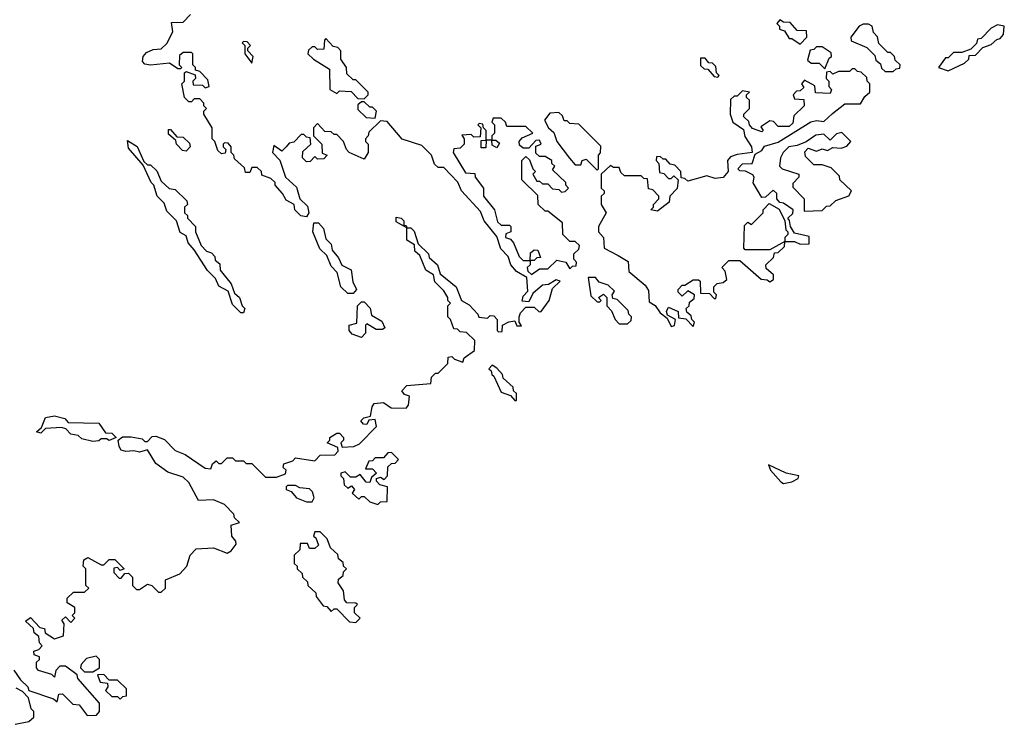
# Model space of a CAD drawing. Extents: x 2737564 to 2859580, y 876530 to 1012372.
# Tile 19 of 110: x 2826338 to 2829930, y 886608 to 889179. Entities that reach past the tile are written whole.
import ezdxf

# ---------------------------------------------------------------- set-up
doc = ezdxf.new("R2010")
doc.units = 0

msp = doc.modelspace()

# ---------------------------------------------------------------- linework, layer by layer
at = {"layer": '0CON05XD'}
for points in [[(2826495, 886720), (2826531.7, 886681.7), (2826555, 886680), (2826585, 886640), (2826618.3, 886641.7), (2826630, 886655), (2826630, 886685), (2826550, 886775), (2826548.3, 886788.3), (2826505, 886820), (2826485, 886820), (2826470, 886805), (2826465, 886780), (2826455, 886790), (2826407.5, 886805), (2826400, 886815), (2826400, 886835), (2826410, 886845), (2826410, 886855), (2826391.7, 886861.7), (2826390, 886875), (2826408.3, 886881.7), (2826420, 886895), (2826410, 886905), (2826408.3, 886928.3), (2826391.7, 886941.7), (2826388.3, 886958.3), (2826360, 886985), (2826378.3, 886998.3), (2826411.7, 886961.7), (2826428.3, 886958.3), (2826431.7, 886941.7), (2826465, 886920), (2826498.3, 886931.7), (2826500, 886975), (2826491.7, 886988.3), (2826505, 887000), (2826525, 886980), (2826540, 886995), (2826530, 887005), (2826540, 887015), (2826540, 887035), (2826511.7, 887051.7), (2826511.7, 887068.3), (2826535, 887090), (2826575, 887090), (2826590, 887105), (2826580, 887115), (2826580, 887175), (2826570, 887185), (2826571.7, 887208.3), (2826587, 887217), (2826635, 887190), (2826645, 887190), (2826665, 887210), (2826685, 887210), (2826720, 887175), (2826705, 887170), (2826695, 887180), (2826681.7, 887178.3), (2826681.7, 887161.7), (2826701.7, 887141.7), (2826708.3, 887141.7), (2826721.7, 887158.3), (2826735, 887160), (2826750, 887145), (2826750, 887115), (2826765, 887100), (2826775, 887100), (2826805, 887120), (2826820, 887115), (2826845, 887090), (2826855, 887090), (2826870, 887105), (2826870, 887135), (2826923, 887157), (2826947.5, 887185), (2826960, 887225), (2826981.7, 887248.3), (2827045, 887252.5), (2827095, 887232.5), (2827109.3, 887240.7), (2827127.5, 887265), (2827127, 887277), (2827112.5, 887295), (2827110, 887335), (2827140, 887345), (2827121.7, 887361.7), (2827120, 887375), (2827085, 887410), (2827045, 887427.5), (2826990, 887425), (2826955, 887490), (2826935, 887510), (2826878.3, 887528.3), (2826835, 887560), (2826805, 887610), (2826775, 887601.2), (2826755, 887606.7), (2826725, 887603.3), (2826708.8, 887608.8), (2826701.7, 887621.7), (2826697.5, 887645), (2826713, 887657), (2826745, 887657.5), (2826785, 887650), (2826795, 887640), (2826805, 887640), (2826821.7, 887658.3), (2826835, 887660), (2826867, 887647), (2826905, 887607.5), (2826942.5, 887592.5), (2827015, 887542.5), (2827035, 887540), (2827041.7, 887558.3), (2827055, 887570), (2827065, 887560), (2827075, 887560), (2827095, 887580), (2827115, 887580), (2827125, 887570), (2827155, 887570), (2827165, 887560), (2827185, 887560), (2827235, 887510), (2827275, 887510), (2827308.3, 887521.7), (2827310, 887535), (2827300, 887545), (2827301.7, 887558.3), (2827335, 887570), (2827345, 887580), (2827415, 887570), (2827435, 887590), (2827488.3, 887591.7), (2827500, 887605), (2827498.3, 887618.3), (2827460, 887635), (2827470, 887645), (2827470, 887655), (2827495, 887670), (2827505, 887670), (2827520, 887655), (2827520, 887645), (2827510, 887635), (2827515, 887620), (2827557.5, 887622.5), (2827578.3, 887631.7), (2827640, 887695), (2827635, 887720), (2827611.7, 887718.3), (2827605, 887702.5), (2827593, 887703), (2827582.5, 887715), (2827593.3, 887726.7), (2827617.5, 887732.5), (2827623.6, 887766.4), (2827631.7, 887778.3), (2827665, 887782.5), (2827693, 887763), (2827748.3, 887761.7), (2827757, 887773), (2827760, 887805), (2827741.7, 887811.7), (2827732.5, 887825), (2827750, 887845), (2827838.3, 887851.7), (2827840, 887875), (2827855, 887890), (2827865, 887890), (2827900, 887925), (2827901.7, 887948.3), (2827915, 887950), (2827925, 887940), (2827955, 887930), (2827960, 887945), (2827997.5, 887972.5), (2827998.3, 888008.3), (2827968.3, 888038.3), (2827945, 888040), (2827935, 888050), (2827921.7, 888051.7), (2827910, 888085), (2827900, 888095), (2827900, 888135), (2827910, 888145), (2827900, 888155), (2827900, 888165), (2827885, 888190), (2827853, 888223), (2827848.3, 888248.3), (2827820, 888265), (2827798.3, 888318.3), (2827780, 888335), (2827778.3, 888358.3), (2827750, 888375), (2827750, 888420), (2827711.7, 888441.7), (2827711.7, 888458.3), (2827730, 888455), (2827740, 888445), (2827740, 888430), (2827748.3, 888428.3), (2827750, 888420), (2827765, 888420), (2827777, 888407), (2827791.7, 888361.7), (2827830, 888325), (2827831.7, 888311.7), (2827862.5, 888285), (2827871.7, 888251.7), (2827930, 888205), (2827950, 888155), (2827978.3, 888138.3), (2828010, 888105), (2828013.6, 888093.6), (2828045, 888090), (2828055, 888100), (2828068.3, 888098.3), (2828080, 888085), (2828080, 888045), (2828085, 888040), (2828098.3, 888041.7), (2828100, 888065), (2828123, 888077), (2828145, 888080), (2828151.7, 888061.7), (2828168.3, 888061.7), (2828160, 888075), (2828160, 888095), (2828165, 888110), (2828185, 888130), (2828215, 888130), (2828233, 888113), (2828240, 888115), (2828270, 888155), (2828281.7, 888198.3), (2828310, 888225), (2828295, 888230), (2828267.5, 888212.5), (2828245, 888210), (2828210, 888180), (2828195, 888150), (2828171.7, 888151.7), (2828175, 888170), (2828191.7, 888188.3), (2828188.3, 888238.3), (2828150.7, 888260.7), (2828130, 888285), (2828120, 888315), (2828093, 888343), (2828078.3, 888388.3), (2828032.5, 888445), (2828018.8, 888478.8), (2827950, 888555), (2827936.4, 888586.4), (2827885, 888640), (2827865, 888640), (2827851.7, 888651.7), (2827840, 888685), (2827805, 888720), (2827733, 888743), (2827678.3, 888808.3), (2827655, 888810), (2827611.7, 888768.3), (2827610, 888755), (2827600, 888745), (2827600, 888735), (2827610, 888725), (2827610, 888695), (2827595, 888670), (2827540, 888695), (2827530, 888705), (2827520, 888735), (2827495, 888760), (2827485, 888760), (2827475, 888770), (2827451.7, 888771.7), (2827425, 888800), (2827410, 888785), (2827410, 888755), (2827440, 888725), (2827441.7, 888691.7), (2827460, 888685), (2827448.3, 888671.7), (2827425, 888670), (2827415, 888680), (2827398.3, 888661.7), (2827385, 888660), (2827370, 888675), (2827371.7, 888698.3), (2827400, 888725), (2827398.3, 888748.3), (2827385, 888750), (2827375, 888760), (2827365, 888760), (2827338.3, 888731.7), (2827321.7, 888728.3), (2827310, 888715), (2827295, 888700), (2827265, 888720), (2827260, 888695), (2827287, 888667), (2827307.5, 888605), (2827348.3, 888568.3), (2827360, 888525), (2827388.3, 888498.3), (2827392.5, 888475), (2827385, 888460), (2827363.6, 888463.6), (2827342.5, 888485), (2827340, 888505), (2827310.7, 888520.7), (2827297.5, 888545), (2827270, 888575), (2827270, 888585), (2827255, 888600), (2827221.7, 888611.7), (2827220, 888625), (2827205, 888640), (2827185, 888640), (2827178.3, 888621.7), (2827161.7, 888621.7), (2827158.3, 888638.3), (2827121.7, 888671.7), (2827120, 888685), (2827110, 888695), (2827110, 888715), (2827098.3, 888728.3), (2827085, 888730), (2827080, 888725), (2827080, 888715), (2827090, 888705), (2827088.3, 888691.7), (2827075, 888690), (2827061.7, 888701.7), (2827050, 888735), (2827040, 888745), (2827040, 888785), (2827010, 888835), (2827010, 888845), (2827020, 888855), (2827010, 888865), (2827010, 888875), (2826995, 888890), (2826975, 888890), (2826965, 888880), (2826955, 888880), (2826940, 888895), (2826930, 888945), (2826940, 888955), (2826940, 888985), (2826945, 888990), (2826978.3, 888978.3), (2826980, 888965), (2826970, 888955), (2826971.7, 888941.7), (2827005, 888940), (2827015, 888930), (2827030, 888935), (2827025, 888960), (2826995, 888990), (2826980, 888995), (2826980, 889005), (2826970, 889015), (2826970, 889055), (2826965, 889060), (2826935, 889060), (2826921.7, 889048.3), (2826920, 889015), (2826930, 889005), (2826925, 889000), (2826915, 889000), (2826885, 889020), (2826815, 889013.3), (2826795, 889016.7), (2826786.4, 889026.4), (2826789.2, 889045), (2826800.4, 889059.6), (2826825, 889070), (2826855, 889072.5), (2826875, 889092.5), (2826896.7, 889135), (2826891.7, 889168.3), (2826935, 889170), (2826961.7, 889198.3)], [(2829185, 889090), (2829210, 889115), (2829208.3, 889138.3), (2829175, 889140), (2829148.3, 889168.3), (2829125, 889170), (2829111.7, 889178.3), (2829100, 889165), (2829110, 889155), (2829110, 889145), (2829128.3, 889138.3), (2829145, 889110), (2829155, 889110), (2829185, 889090)], [(2829525, 888990), (2829535, 889000), (2829548.3, 889001.7), (2829550, 889015), (2829531.7, 889031.7), (2829530, 889045), (2829515, 889060), (2829505, 889060), (2829471.7, 889091.7), (2829467, 889117), (2829453, 889133), (2829447.5, 889155), (2829435, 889162.5), (2829415, 889162.5), (2829400, 889155), (2829370, 889115), (2829371.7, 889101.7), (2829428.3, 889078.3), (2829458.3, 889048.3), (2829461.7, 889031.7), (2829478.3, 889018.3), (2829481.7, 889001.7), (2829495, 888990), (2829525, 888990)], [(2829725, 888992.5), (2829785, 889020), (2829800, 889035), (2829801.7, 889048.3), (2829825, 889050), (2829851.7, 889078.3), (2829881.7, 889088.3), (2829903, 889107), (2829915, 889110), (2829927.5, 889125), (2829930, 889155), (2829905, 889160), (2829881.7, 889148.3), (2829845, 889110), (2829831.7, 889108.3), (2829828.3, 889091.7), (2829808.3, 889071.7), (2829775, 889060), (2829745, 889060), (2829725, 889040), (2829715, 889040), (2829690, 889005), (2829725, 888992.5)], [(2827185, 889020), (2827190, 889045), (2827170, 889065), (2827170, 889075), (2827180, 889085), (2827168.3, 889098.3), (2827155, 889100), (2827150, 889095), (2827160, 889085), (2827160, 889055), (2827185, 889020)], [(2827595, 888890), (2827610, 888905), (2827610, 888915), (2827565, 888960), (2827555, 888960), (2827531.7, 888981.7), (2827530, 889005), (2827510, 889035), (2827510, 889065), (2827498.3, 889078.3), (2827481.7, 889081.7), (2827455, 889110), (2827450, 889105), (2827448.3, 889071.7), (2827425, 889070), (2827415, 889080), (2827405, 889080), (2827391.7, 889068.3), (2827390, 889055), (2827410, 889035), (2827468.3, 888998.3), (2827470, 888925), (2827495, 888910), (2827505, 888920), (2827547, 888917), (2827571.7, 888891.7), (2827595, 888890)], [(2829275, 889000), (2829291.7, 889038.3), (2829300, 889045), (2829298.3, 889058.3), (2829265, 889080), (2829245, 889080), (2829235, 889070), (2829221.7, 889068.3), (2829211.7, 889031.7), (2829225, 889020), (2829255, 889020), (2829275, 889000)], [(2828885, 888970), (2828890, 888975), (2828880, 888985), (2828878.3, 889008.3), (2828865, 889020), (2828851.7, 889021.7), (2828838.3, 889038.3), (2828821.7, 889038.3), (2828821.7, 889011.7), (2828835, 889000), (2828848.3, 888998.3), (2828871.7, 888971.7), (2828885, 888970)], [(2828795, 888060), (2828800, 888075), (2828790, 888085), (2828788.3, 888098.3), (2828771.7, 888111.7), (2828770, 888125), (2828780, 888135), (2828781.7, 888148.3), (2828798.3, 888161.7), (2828800, 888175), (2828775, 888190), (2828755, 888170), (2828740, 888185), (2828740, 888195), (2828755, 888210), (2828765, 888210), (2828795, 888230), (2828815, 888230), (2828820, 888225), (2828821.7, 888181.7), (2828855, 888180), (2828871.7, 888161.7), (2828878.3, 888161.7), (2828880, 888175), (2828870, 888185), (2828870, 888205), (2828883, 888217), (2828905, 888220), (2828918.3, 888231.7), (2828911.7, 888261.7), (2828900, 888275), (2828925, 888300), (2828965, 888300), (2829043, 888233), (2829065, 888230), (2829075, 888222.5), (2829088.3, 888231.7), (2829088.3, 888248.3), (2829061.7, 888271.7), (2829060, 888285), (2829088.3, 888311.7), (2829091.7, 888328.3), (2829105, 888330), (2829128.3, 888351.7), (2829130, 888370), (2829075, 888340), (2828985, 888340), (2828980, 888345), (2828981.7, 888428.3), (2828995, 888440), (2829008.3, 888431.7), (2829050, 888475), (2829050, 888485), (2829071.7, 888508.3), (2829108.3, 888488.3), (2829130, 888445), (2829133, 888413), (2829140, 888405), (2829140, 888395), (2829130, 888385), (2829130, 888370), (2829165, 888370), (2829185, 888360), (2829218.3, 888361.7), (2829218.3, 888388.3), (2829165, 888400), (2829150, 888425), (2829147, 888447), (2829140, 888455), (2829158.3, 888471.7), (2829160, 888485), (2829125, 888510), (2829111.7, 888511.7), (2829100, 888525), (2829100, 888545), (2829087, 888557), (2829058.3, 888531.7), (2829045, 888530), (2829013.6, 888583.6), (2829017.5, 888605), (2829013, 888613), (2828986.4, 888626.4), (2828965, 888627.5), (2828957.5, 888635), (2828975, 888653.3), (2829010, 888655), (2829021.7, 888688.3), (2829045, 888702.5), (2829055, 888717.5), (2829105, 888732.5), (2829223.8, 888806.2), (2829245, 888811.2), (2829271.7, 888808.3), (2829303, 888837), (2829348.3, 888871.7), (2829405, 888872.5), (2829420.7, 888899.3), (2829440, 888915), (2829440, 888945), (2829430, 888955), (2829428.3, 888968.3), (2829408.3, 888988.3), (2829395, 888990), (2829385, 889000), (2829375, 889000), (2829365, 888990), (2829325, 888990), (2829305, 888980), (2829295, 888990), (2829281.7, 888988.3), (2829280, 888965), (2829290, 888955), (2829290, 888935), (2829300, 888925), (2829295, 888910), (2829241.7, 888911.7), (2829238.3, 888938.3), (2829201.7, 888958.3), (2829190, 888945), (2829198.3, 888931.7), (2829185, 888920), (2829171.7, 888918.3), (2829160, 888905), (2829165, 888890), (2829198.3, 888888.3), (2829200, 888865), (2829161.7, 888828.3), (2829158.3, 888801.7), (2829145, 888790), (2829105, 888790), (2829088.3, 888808.3), (2829075, 888810), (2829041.7, 888788.3), (2829050, 888775), (2829045, 888770), (2829011.7, 888781.7), (2829000, 888795), (2828998.3, 888808.3), (2828980, 888825), (2828980, 888835), (2829000, 888855), (2829000, 888885), (2828990, 888895), (2828990, 888905), (2829000, 888915), (2828975, 888920), (2828955, 888900), (2828945, 888900), (2828931.7, 888888.3), (2828930, 888835), (2828940, 888805), (2828978.3, 888778.3), (2828983, 888753), (2829007.5, 888715), (2829010, 888695), (2828955, 888687.5), (2828931.7, 888678.3), (2828920, 888665), (2828922.5, 888625), (2828905, 888603.3), (2828875, 888600), (2828845, 888610), (2828775, 888590), (2828765, 888600), (2828751.7, 888601.7), (2828750, 888625), (2828728.3, 888648.3), (2828711.7, 888651.7), (2828695, 888670), (2828685, 888670), (2828675, 888680), (2828661.7, 888678.3), (2828660, 888665), (2828670, 888655), (2828671.7, 888621.7), (2828688.3, 888618.3), (2828705, 888600), (2828715, 888600), (2828725, 888610), (2828740, 888595), (2828737, 888563), (2828710, 888535), (2828707, 888513), (2828665, 888480), (2828640, 888485), (2828650, 888495), (2828650, 888505), (2828670, 888525), (2828670, 888535), (2828648.3, 888558.3), (2828631.7, 888561.7), (2828628.3, 888598.3), (2828615, 888600), (2828605, 888610), (2828545, 888610), (2828531.7, 888621.7), (2828525, 888640), (2828505, 888640), (2828493, 888647), (2828460, 888615), (2828460, 888565), (2828470, 888555), (2828470, 888545), (2828460, 888535), (2828460, 888505), (2828477.5, 888475), (2828450, 888425), (2828450, 888405), (2828467.5, 888385), (2828470, 888345), (2828521.7, 888318.3), (2828557.5, 888297.5), (2828560, 888260), (2828620, 888210), (2828631.7, 888191.7), (2828635, 888150), (2828656.4, 888136.4), (2828675, 888110), (2828700, 888090), (2828715, 888060), (2828727, 888063), (2828730, 888085), (2828701.7, 888101.7), (2828697.5, 888115), (2828705, 888130), (2828740, 888115), (2828741.7, 888091.7), (2828768.3, 888088.3), (2828795, 888060)], [(2827635, 888820), (2827640, 888845), (2827625, 888860), (2827615, 888860), (2827595, 888880), (2827585, 888880), (2827571.7, 888868.3), (2827571.7, 888851.7), (2827601.7, 888821.7), (2827635, 888820)], [(2828445, 888630), (2828450, 888635), (2828450, 888685), (2828457, 888693), (2828458.3, 888718.3), (2828378.3, 888798.3), (2828345, 888800), (2828335, 888810), (2828325, 888810), (2828318.3, 888828.3), (2828305, 888840), (2828271.7, 888838.3), (2828253, 888813), (2828267.5, 888785), (2828287, 888767), (2828297.5, 888735), (2828343.6, 888673.6), (2828365, 888650), (2828385, 888650), (2828390, 888665), (2828405, 888670), (2828445, 888630)], [(2828205, 888250), (2828235, 888270), (2828265, 888270), (2828298.3, 888301.7), (2828330, 888295), (2828345, 888270), (2828355, 888280), (2828368.3, 888281.7), (2828370, 888295), (2828360, 888305), (2828360, 888325), (2828378.3, 888341.7), (2828380, 888355), (2828365, 888370), (2828345, 888370), (2828320, 888395), (2828318.3, 888438.3), (2828265, 888480), (2828255, 888480), (2828230, 888505), (2828228.3, 888538.3), (2828170, 888595), (2828170, 888665), (2828185, 888680), (2828198.3, 888668.3), (2828210, 888635), (2828220, 888625), (2828210, 888615), (2828225, 888590), (2828235, 888590), (2828245, 888580), (2828265, 888580), (2828281.7, 888561.7), (2828305, 888560), (2828315, 888550), (2828328.3, 888551.7), (2828340, 888565), (2828330, 888575), (2828330, 888585), (2828281.7, 888631.7), (2828290, 888645), (2828280, 888655), (2828280, 888665), (2828255, 888680), (2828235, 888680), (2828221.7, 888691.7), (2828221.7, 888718.3), (2828240, 888725), (2828235, 888740), (2828221.7, 888738.3), (2828195, 888710), (2828175, 888710), (2828161.7, 888721.7), (2828160, 888735), (2828171.7, 888748.3), (2828210, 888765), (2828185, 888790), (2828115, 888790), (2828110, 888805), (2828095, 888820), (2828065, 888820), (2828060, 888805), (2828070, 888795), (2828070, 888765), (2828060, 888755), (2828060, 888740), (2828075, 888740), (2828088.3, 888728.3), (2828078.3, 888711.7), (2828061.7, 888721.7), (2828060, 888740), (2828040, 888740), (2828038.3, 888711.7), (2828021.7, 888711.7), (2828021.7, 888738.3), (2828040, 888740), (2828040, 888775), (2828030, 888785), (2828028.3, 888798.3), (2828015, 888800), (2828010, 888795), (2828020, 888785), (2828018.3, 888751.7), (2827995, 888750), (2827985, 888760), (2827951.7, 888758.3), (2827960, 888745), (2827960, 888725), (2827945, 888710), (2827921.7, 888708.3), (2827920, 888695), (2827965, 888620), (2827998.3, 888618.3), (2828000, 888605), (2828030, 888565), (2828030, 888535), (2828070, 888485), (2828081.7, 888441.7), (2828095, 888430), (2828125, 888430), (2828130, 888425), (2828130, 888405), (2828111.7, 888398.3), (2828110, 888385), (2828128.3, 888378.3), (2828140, 888365), (2828160, 888315), (2828175, 888300), (2828200, 888300), (2828201.7, 888328.3), (2828215, 888340), (2828228.3, 888338.3), (2828238.3, 888311.7), (2828225, 888310), (2828215, 888300), (2828200, 888300), (2828200, 888285), (2828190, 888275), (2828191.7, 888261.7), (2828205, 888250)], [(2826945, 888700), (2826931.7, 888701.7), (2826910, 888725), (2826908.3, 888738.3), (2826881.7, 888761.7), (2826881.7, 888778.3), (2826888.3, 888778.3), (2826911.7, 888751.7), (2826935, 888750), (2826958.3, 888728.3), (2826960, 888715), (2826945, 888700)], [(2829200, 888480), (2829265, 888482.5), (2829281.7, 888498.3), (2829295, 888500), (2829315, 888520), (2829363, 888537), (2829372.5, 888555), (2829330, 888595), (2829328.3, 888608.3), (2829298.3, 888638.3), (2829265, 888650), (2829235, 888650), (2829205, 888680), (2829202.5, 888697.5), (2829215, 888710), (2829245, 888700), (2829265, 888707.5), (2829285, 888702.5), (2829305, 888712.5), (2829335, 888710), (2829355, 888717.5), (2829370, 888735), (2829337, 888767), (2829317.5, 888762.5), (2829295, 888740), (2829271.7, 888761.7), (2829242.3, 888757.7), (2829207, 888733), (2829175, 888720), (2829144.2, 888715.8), (2829123.3, 888695), (2829113.3, 888675), (2829110, 888645), (2829120, 888635), (2829180, 888615), (2829180, 888605), (2829158.3, 888581.7), (2829158.3, 888568.3), (2829200, 888525), (2829200, 888480)], [(2827155, 888110), (2827145, 888110), (2827115, 888140), (2827098.3, 888188.3), (2827065, 888207.5), (2827052.5, 888235), (2827023.6, 888263.6), (2826975, 888340), (2826952.5, 888365), (2826945, 888390), (2826923.3, 888403.3), (2826910, 888445), (2826875, 888480), (2826865, 888510), (2826840, 888535), (2826827.5, 888575), (2826817.5, 888585), (2826788.3, 888648.3), (2826735, 888710), (2826731.7, 888738.3), (2826766.4, 888716.4), (2826791.7, 888661.7), (2826805, 888650), (2826815, 888650), (2826838.3, 888628.3), (2826855, 888590), (2826883, 888563), (2826905, 888560), (2826948.3, 888518.3), (2826950, 888505), (2826940, 888495), (2826940, 888475), (2826950, 888465), (2826950, 888455), (2826980, 888425), (2826980, 888405), (2827000, 888355), (2827020, 888335), (2827038.3, 888328.3), (2827050, 888315), (2827051.7, 888301.7), (2827068.3, 888288.3), (2827070, 888265), (2827110, 888215), (2827121.7, 888181.7), (2827140, 888165), (2827150, 888135), (2827160, 888125), (2827155, 888110)], [(2827555, 888180), (2827535, 888180), (2827510, 888205), (2827497, 888257), (2827475, 888280), (2827458.3, 888318.3), (2827433, 888343), (2827407.5, 888405), (2827411.7, 888438.3), (2827428.3, 888438.3), (2827447, 888417), (2827455, 888380), (2827475, 888360), (2827478.3, 888338.3), (2827500.7, 888310.7), (2827513.3, 888283.3), (2827547, 888267), (2827553, 888223), (2827567.5, 888195), (2827555, 888180)], [(2828555, 888070), (2828568.3, 888081.7), (2828570, 888095), (2828560, 888105), (2828558.3, 888118.3), (2828518.3, 888158.3), (2828501.7, 888161.7), (2828500, 888175), (2828508.3, 888188.3), (2828485, 888210), (2828451.7, 888221.7), (2828438.3, 888238.3), (2828411.7, 888238.3), (2828421.7, 888171.7), (2828445, 888150), (2828455, 888150), (2828460, 888155), (2828450, 888165), (2828468.3, 888178.3), (2828480, 888165), (2828480, 888135), (2828497, 888117), (2828510, 888085), (2828525, 888070), (2828555, 888070)], [(2827585, 888020), (2827551.7, 888031.7), (2827540, 888045), (2827540, 888065), (2827568.3, 888071.7), (2827570, 888135), (2827585, 888150), (2827595, 888150), (2827617, 888127), (2827621.7, 888101.7), (2827659.3, 888079.3), (2827670, 888055), (2827661.7, 888048.3), (2827638.3, 888048.3), (2827605, 888070), (2827600, 888065), (2827600, 888035), (2827585, 888020)], [(2828150, 887790), (2828150, 887815), (2828140, 887825), (2828138.3, 887838.3), (2828101.7, 887871.7), (2828100, 887885), (2828078.3, 887908.3), (2828061.7, 887918.3), (2828050, 887905), (2828058.3, 887898.3), (2828060, 887885), (2828068.3, 887878.3), (2828095, 887820), (2828128.3, 887808.3), (2828145, 887790), (2828150, 887790)], [(2826605, 887640), (2826565, 887650), (2826551.7, 887661.7), (2826525, 887667.5), (2826506.7, 887686.7), (2826490.7, 887690.7), (2826432.5, 887687.5), (2826415, 887670), (2826400, 887675), (2826418.3, 887691.7), (2826432, 887728), (2826465, 887733.8), (2826503.6, 887723.6), (2826515, 887710), (2826627, 887707), (2826651.7, 887671.7), (2826675, 887670), (2826690, 887655), (2826665, 887643.3), (2826655, 887650), (2826635, 887650), (2826627, 887643), (2826605, 887640)], [(2827645, 887410), (2827655, 887420), (2827678.3, 887421.7), (2827680, 887475), (2827651.7, 887481.7), (2827640, 887495), (2827640, 887505), (2827655, 887510), (2827668.3, 887501.7), (2827680, 887515), (2827681.7, 887548.3), (2827695, 887560), (2827708.3, 887561.7), (2827720, 887575), (2827695, 887600), (2827681.7, 887598.3), (2827665, 887580), (2827635, 887580), (2827625, 887570), (2827611.7, 887568.3), (2827600, 887540), (2827625, 887540), (2827640, 887525), (2827621.7, 887508.3), (2827615, 887490), (2827601.7, 887491.7), (2827580, 887520), (2827565, 887510), (2827545, 887510), (2827525, 887530), (2827510, 887525), (2827510, 887515), (2827520, 887505), (2827521.7, 887481.7), (2827535, 887470), (2827548.3, 887478.3), (2827560, 887465), (2827551.7, 887451.7), (2827575, 887430), (2827585, 887440), (2827595, 887440), (2827615, 887420), (2827645, 887410)], [(2829125, 887486.7), (2829155, 887493.3), (2829177.5, 887505), (2829180, 887515), (2829134.2, 887524.2), (2829070, 887555), (2829076.7, 887535), (2829115, 887493.3), (2829125, 887486.7)], [(2827405, 887420), (2827412.5, 887435), (2827406.1, 887456.1), (2827395, 887467.5), (2827360.7, 887470.7), (2827345, 887480), (2827315, 887480), (2827310, 887475), (2827310, 887465), (2827328.3, 887458.3), (2827347.5, 887435), (2827385, 887420), (2827405, 887420)], [(2827565, 886980), (2827580, 886995), (2827560, 887015), (2827560, 887035), (2827570, 887045), (2827565, 887050), (2827531.7, 887051.7), (2827523, 887063), (2827520, 887095), (2827500, 887125), (2827501.7, 887138.3), (2827518.3, 887151.7), (2827520, 887165), (2827530, 887175), (2827520, 887185), (2827518.3, 887198.3), (2827501.7, 887211.7), (2827498.3, 887228.3), (2827471.7, 887251.7), (2827460, 887285), (2827435, 887310), (2827415, 887310), (2827410, 887295), (2827418.3, 887288.3), (2827428.3, 887261.7), (2827415, 887250), (2827395, 887250), (2827388.3, 887268.3), (2827361.7, 887268.3), (2827360, 887245), (2827340, 887225), (2827340, 887195), (2827350, 887185), (2827350, 887175), (2827368.3, 887158.3), (2827370, 887145), (2827388.3, 887128.3), (2827390, 887115), (2827418.3, 887088.3), (2827420, 887075), (2827445, 887040), (2827458.3, 887038.3), (2827475, 887020), (2827485, 887030), (2827495, 887030), (2827541.7, 886981.7), (2827565, 886980)], [(2826605, 886800), (2826630, 886815), (2826630, 886845), (2826617.5, 886857.5), (2826581.7, 886848.3), (2826563, 886827), (2826560, 886815), (2826575, 886800), (2826605, 886800)], [(2826316.4, 886806.4), (2826340.7, 886770.7), (2826367.5, 886745), (2826371.7, 886731.7), (2826461.7, 886701.7), (2826475, 886690), (2826481.7, 886718.3), (2826495, 886720)], [(2826705, 886700), (2826715, 886710), (2826728.3, 886711.7), (2826728.3, 886738.3), (2826695, 886770), (2826665, 886770), (2826645, 886790), (2826621.7, 886788.3), (2826631.7, 886761.7), (2826658.3, 886758.3), (2826660, 886745), (2826651.7, 886731.7), (2826675, 886710), (2826695, 886710), (2826705, 886700)], [(2826321.7, 886608.3), (2826371.7, 886618.3), (2826390, 886635), (2826390, 886655), (2826380, 886665), (2826370, 886705), (2826348.3, 886728.3), (2826325, 886740)]]:
    msp.add_lwpolyline(points, dxfattribs=at)

doc.saveas('drawing.dxf')
